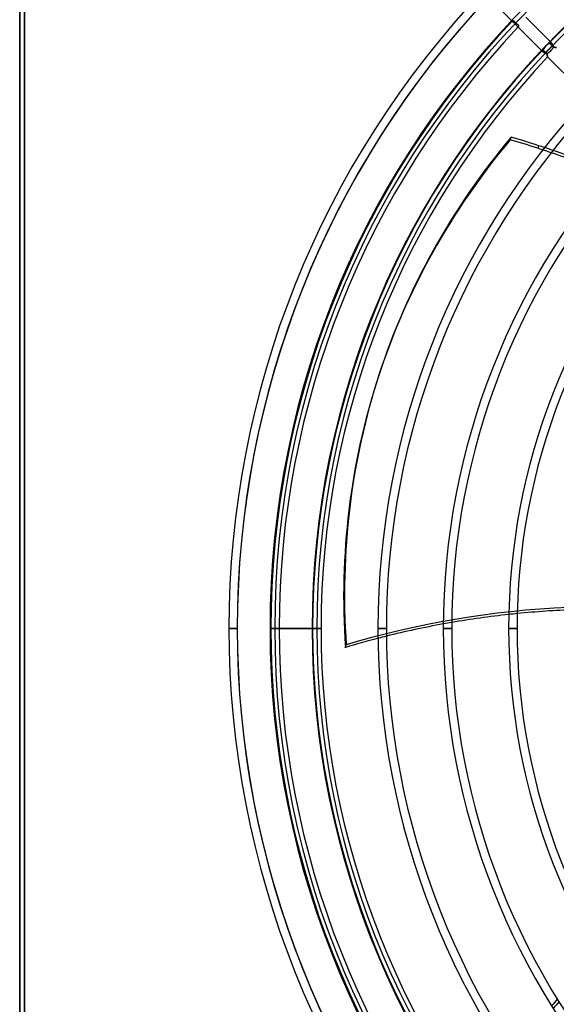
# Model space of a CAD drawing. Header units: millimetres. Extents: x -243 to 243, y -242 to 242.
# Tile 13 of 77: x -243 to -128, y -80 to 130. Entities that reach past the tile are written whole.
import ezdxf

# ---------------------------------------------------------------- set-up
doc = ezdxf.new("R2010")
doc.units = ezdxf.units.MM
doc.layers.add('MAIN-1', color=7, linetype='Continuous')

msp = doc.modelspace()

# ---------------------------------------------------------------- linework, layer by layer
at = {"layer": 'MAIN-1'}
for p, q in [((-242.5, 222.5), (-242.5, -222.5)), ((-242.5, -222.5), (-242.5, 222.5)), ((-241.5, 221.5), (-241.5, -221.5)), ((-241.5, -221.5), (-241.5, 221.5)), ((-142.55, 134.96), (-137.28, 129.68)), ((-129.09, 125.29), (-134.34, 130.54)), ((-137.28, 129.68), (-137.12, 129.53)), ((-137.22, 129.71), (-137.21, 129.73)), ((-137.22, 129.7), (-137.22, 129.71)), ((-137.21, 129.68), (-137.22, 129.7)), ((-137.21, 129.74), (-137.2, 129.75)), ((-137.21, 129.73), (-137.21, 129.74)), ((-137.21, 129.66), (-137.21, 129.68)), ((-137.2, 129.64), (-137.21, 129.66)), ((-137.2, 129.77), (-137.19, 129.78)), ((-137.2, 129.75), (-137.2, 129.77)), ((-137.2, 129.63), (-137.2, 129.64)), ((-137.18, 129.61), (-137.2, 129.63)), ((-137.19, 129.78), (-137.17, 129.79)), ((-137.17, 129.59), (-137.18, 129.61)), ((-137.17, 129.79), (-137.15, 129.8)), ((-137.16, 129.57), (-137.17, 129.59)), ((-137.14, 129.55), (-137.16, 129.57)), ((-137.15, 129.8), (-137.13, 129.81)), ((-137.12, 129.53), (-137.14, 129.55)), ((-137.13, 129.81), (-137.11, 129.81)), ((-137.09, 129.5), (-137.12, 129.53)), ((-137.11, 129.81), (-137.09, 129.82)), ((-137.09, 129.82), (-137.06, 129.81)), ((-137.06, 129.47), (-137.09, 129.5)), ((-137.06, 129.81), (-137.03, 129.81)), ((-137.02, 129.44), (-137.06, 129.47)), ((-137.03, 129.81), (-137, 129.8)), ((-136.98, 129.42), (-137.02, 129.44)), ((-137, 129.8), (-136.97, 129.78)), ((-136.94, 129.39), (-136.98, 129.42)), ((-136.97, 129.78), (-136.94, 129.76)), ((-136.94, 129.76), (-136.91, 129.74)), ((-136.89, 129.36), (-136.94, 129.39)), ((-136.91, 129.74), (-136.88, 129.71)), ((-136.84, 129.34), (-136.89, 129.36)), ((-136.88, 129.71), (-136.85, 129.68)), ((-136.85, 129.68), (-136.82, 129.64)), ((-136.79, 129.31), (-136.84, 129.34)), ((-136.82, 129.64), (-136.79, 129.6)), ((-136.79, 129.6), (-136.76, 129.56)), ((-136.74, 129.29), (-136.79, 129.31)), ((-136.76, 129.56), (-136.74, 129.51)), ((-136.74, 129.51), (-136.71, 129.46)), ((-136.69, 129.26), (-136.74, 129.29)), ((-136.71, 129.46), (-136.68, 129.41)), ((-136.63, 129.24), (-136.69, 129.26)), ((-136.68, 129.41), (-136.66, 129.36)), ((-136.66, 129.36), (-136.63, 129.31)), ((-136.63, 129.31), (-136.6, 129.25)), ((-136.58, 129.21), (-136.63, 129.24)), ((-136.6, 129.25), (-136.58, 129.2)), ((-136.52, 129.19), (-136.58, 129.21)), ((-136.58, 129.2), (-136.55, 129.14)), ((-136.55, 129.14), (-136.52, 129.09)), ((-136.47, 129.17), (-136.52, 129.19)), ((-136.52, 129.09), (-136.49, 129.03)), ((-136.49, 129.03), (-136.47, 128.98)), ((-136.42, 129.15), (-136.47, 129.17)), ((-136.47, 128.98), (-136.44, 128.93)), ((-136.44, 128.93), (-136.41, 128.88)), ((-136.36, 129.13), (-136.42, 129.15)), ((-136.41, 128.88), (-136.38, 128.83)), ((-136.38, 128.83), (-136.35, 128.78)), ((-136.31, 129.1), (-136.36, 129.13)), ((-136.35, 128.78), (-136.32, 128.74)), ((-136.32, 128.74), (-136.28, 128.7)), ((-136.26, 129.08), (-136.31, 129.1)), ((-136.28, 128.7), (-136.25, 128.66)), ((-136.21, 129.06), (-136.26, 129.08)), ((-136.25, 128.66), (-136.22, 128.63)), ((-136.22, 128.63), (-136.2, 128.61)), ((-136.22, 128.63), (-130.95, 123.35)), ((-136.16, 129.04), (-136.21, 129.06)), ((-136.2, 128.61), (-136.18, 128.59)), ((-136.18, 128.59), (-136.16, 128.57)), ((-136.12, 129.01), (-136.16, 129.04)), ((-136.16, 128.57), (-136.14, 128.55)), ((-136.14, 128.55), (-136.11, 128.54)), ((-136.07, 128.99), (-136.12, 129.01)), ((-136.11, 128.54), (-136.09, 128.53)), ((-136.09, 128.53), (-136.07, 128.52)), ((-136.03, 128.96), (-136.07, 128.99)), ((-136.07, 128.52), (-136.05, 128.51)), ((-136.05, 128.51), (-136.04, 128.51)), ((-136.04, 128.51), (-136.02, 128.51)), ((-136, 128.94), (-136.03, 128.96)), ((-136.02, 128.51), (-136, 128.5)), ((-135.96, 128.91), (-136, 128.94)), ((-136, 128.5), (-135.98, 128.5)), ((-135.98, 128.5), (-135.97, 128.51)), ((-135.97, 128.51), (-135.95, 128.51)), ((-135.93, 128.88), (-135.96, 128.91)), ((-135.95, 128.51), (-135.94, 128.51)), ((-135.94, 128.51), (-135.92, 128.52)), ((-135.91, 128.86), (-135.93, 128.88)), ((-135.92, 128.52), (-135.91, 128.53)), ((-135.89, 128.83), (-135.91, 128.86)), ((-135.91, 128.53), (-135.9, 128.54)), ((-135.9, 128.54), (-135.88, 128.55)), ((-135.87, 128.8), (-135.89, 128.83)), ((-135.88, 128.55), (-135.87, 128.57)), ((-135.85, 128.77), (-135.87, 128.8)), ((-135.87, 128.57), (-135.86, 128.59)), ((-135.86, 128.59), (-135.85, 128.61)), ((-135.85, 128.74), (-135.85, 128.77)), ((-135.84, 128.71), (-135.85, 128.74)), ((-135.85, 128.61), (-135.84, 128.63)), ((-135.84, 128.68), (-135.84, 128.71)), ((-135.84, 128.66), (-135.84, 128.68)), ((-135.84, 128.63), (-135.84, 128.66)), ((-129.42, 123.72), (-128.71, 124.43)), ((-129.23, 125.13), (-129.22, 125.14)), ((-129.23, 125.11), (-129.23, 125.13)), ((-129.23, 125.09), (-129.23, 125.11)), ((-129.23, 125.07), (-129.23, 125.09)), ((-129.23, 125.04), (-129.23, 125.07)), ((-129.22, 125.02), (-129.23, 125.04)), ((-129.22, 125.14), (-129.21, 125.16)), ((-129.22, 125), (-129.22, 125.02)), ((-129.21, 124.97), (-129.22, 125)), ((-129.21, 125.16), (-129.2, 125.17)), ((-129.19, 124.95), (-129.21, 124.97)), ((-129.2, 125.17), (-129.19, 125.19)), ((-129.19, 125.19), (-129.18, 125.2)), ((-129.18, 124.93), (-129.19, 124.95)), ((-129.18, 125.2), (-129.17, 125.21)), ((-129.16, 124.9), (-129.18, 124.93)), ((-129.17, 125.21), (-129.15, 125.21)), ((-129.14, 124.88), (-129.16, 124.9)), ((-129.15, 125.21), (-129.14, 125.22)), ((-129.14, 125.22), (-129.12, 125.22)), ((-129.12, 124.86), (-129.14, 124.88)), ((-129.12, 125.22), (-129.1, 125.22)), ((-129.1, 124.84), (-129.12, 124.86)), ((-129.1, 125.22), (-129.09, 125.22)), ((-129.08, 124.82), (-129.1, 124.84)), ((-128.91, 125.12), (-129.09, 125.29)), ((-129.09, 125.22), (-129.07, 125.22)), ((-129.06, 124.8), (-129.08, 124.82)), ((-129.07, 125.22), (-129.05, 125.21)), ((-129.04, 124.78), (-129.06, 124.8)), ((-129.05, 125.21), (-129.03, 125.2)), ((-129.02, 124.76), (-129.04, 124.78)), ((-129.03, 125.2), (-129, 125.19)), ((-129, 124.73), (-129.02, 124.76)), ((-129, 125.19), (-128.98, 125.17)), ((-128.98, 124.71), (-129, 124.73)), ((-128.98, 125.17), (-128.96, 125.16)), ((-128.95, 124.69), (-128.98, 124.71)), ((-128.96, 125.16), (-128.94, 125.14)), ((-128.93, 124.66), (-128.95, 124.69)), ((-128.94, 125.14), (-128.91, 125.12)), ((-128.91, 124.64), (-128.93, 124.66)), ((-128.91, 125.12), (-128.89, 125.09)), ((-128.89, 124.61), (-128.91, 124.64)), ((-128.89, 125.09), (-128.86, 125.05)), ((-128.86, 124.59), (-128.89, 124.61)), ((-128.86, 125.05), (-128.83, 125.02)), ((-128.84, 124.56), (-128.86, 124.59)), ((-128.81, 124.54), (-128.84, 124.56)), ((-128.83, 125.02), (-128.8, 124.98)), ((-128.79, 124.51), (-128.81, 124.54)), ((-128.8, 124.98), (-128.77, 124.93)), ((-128.76, 124.48), (-128.79, 124.51)), ((-128.77, 124.93), (-128.75, 124.89)), ((-128.74, 124.46), (-128.76, 124.48)), ((-128.75, 124.89), (-128.72, 124.84)), ((-128.71, 124.43), (-128.74, 124.46)), ((-128.72, 124.84), (-128.69, 124.79)), ((-128.68, 124.4), (-128.71, 124.43)), ((-128.69, 124.79), (-128.67, 124.74)), ((-128.65, 124.37), (-128.68, 124.4)), ((-128.67, 124.74), (-128.64, 124.69)), ((-128.61, 124.34), (-128.65, 124.37)), ((-128.64, 124.69), (-128.62, 124.64)), ((-128.62, 124.64), (-128.59, 124.58)), ((-128.57, 124.31), (-128.61, 124.34)), ((-128.59, 124.58), (-128.57, 124.53)), ((-128.57, 124.53), (-128.55, 124.48)), ((-128.54, 124.28), (-128.57, 124.31)), ((-128.55, 124.48), (-128.53, 124.42)), ((-128.5, 124.26), (-128.54, 124.28)), ((-128.53, 124.42), (-128.5, 124.37)), ((-128.5, 124.37), (-128.48, 124.32)), ((-128.46, 124.24), (-128.5, 124.26)), ((-128.48, 124.32), (-128.46, 124.27)), ((-128.46, 124.27), (-128.44, 124.22)), ((-128.42, 124.22), (-128.46, 124.24)), ((-128.44, 124.22), (-128.39, 124.2)), ((-128.38, 124.2), (-128.42, 124.22)), ((-128.39, 124.2), (-128.34, 124.18)), ((-128.34, 124.18), (-128.38, 124.2)), ((-128.31, 124.16), (-128.34, 124.18)), ((-128.34, 124.18), (-128.29, 124.16)), ((-128.27, 124.15), (-128.31, 124.16)), ((-128.29, 124.16), (-128.25, 124.14)), ((-128.23, 124.13), (-128.27, 124.15)), ((-128.25, 124.14), (-128.2, 124.12)), ((-128.19, 124.12), (-128.23, 124.13)), ((-128.2, 124.12), (-128.16, 124.11)), ((-128.16, 124.11), (-128.19, 124.12)), ((-128.12, 124.1), (-128.16, 124.11)), ((-128.16, 124.11), (-128.11, 124.1)), ((-128.09, 124.09), (-128.12, 124.1)), ((-128.11, 124.1), (-128.07, 124.08)), ((-128.06, 124.08), (-128.09, 124.09)), ((-128.07, 124.08), (-128.03, 124.07)), ((-128.02, 124.07), (-128.06, 124.08)), ((-128.03, 124.07), (-128, 124.06)), ((-127.99, 124.06), (-128.02, 124.07)), ((-130.95, 123.35), (-130.79, 123.2)), ((-130.88, 123.41), (-130.87, 123.42)), ((-130.88, 123.4), (-130.88, 123.41)), ((-130.88, 123.38), (-130.88, 123.4)), ((-130.88, 123.36), (-130.88, 123.38)), ((-130.88, 123.35), (-130.88, 123.36)), ((-130.88, 123.33), (-130.88, 123.35)), ((-130.87, 123.31), (-130.88, 123.33)), ((-130.87, 123.43), (-130.86, 123.44)), ((-130.87, 123.42), (-130.87, 123.43)), ((-130.86, 123.29), (-130.87, 123.31)), ((-130.86, 123.44), (-130.85, 123.46)), ((-130.85, 123.28), (-130.86, 123.29)), ((-130.85, 123.46), (-130.83, 123.46)), ((-130.84, 123.26), (-130.85, 123.28)), ((-130.83, 123.24), (-130.84, 123.26)), ((-130.83, 123.46), (-130.82, 123.47)), ((-130.81, 123.22), (-130.83, 123.24)), ((-130.82, 123.47), (-130.8, 123.48)), ((-130.79, 123.2), (-130.81, 123.22)), ((-130.8, 123.48), (-130.79, 123.48)), ((-130.79, 123.48), (-130.77, 123.48)), ((-130.76, 123.17), (-130.79, 123.2)), ((-130.77, 123.48), (-130.75, 123.48)), ((-130.73, 123.14), (-130.76, 123.17)), ((-130.75, 123.48), (-130.73, 123.48)), ((-130.73, 123.48), (-130.71, 123.48)), ((-130.69, 123.12), (-130.73, 123.14)), ((-130.71, 123.48), (-130.69, 123.47)), ((-130.69, 123.47), (-130.67, 123.46)), ((-130.66, 123.09), (-130.69, 123.12)), ((-130.67, 123.46), (-130.64, 123.45)), ((-130.61, 123.06), (-130.66, 123.09)), ((-130.64, 123.45), (-130.62, 123.44)), ((-130.62, 123.44), (-130.6, 123.42)), ((-130.57, 123.04), (-130.61, 123.06)), ((-130.6, 123.42), (-130.58, 123.4)), ((-130.58, 123.4), (-130.56, 123.39)), ((-130.52, 123.01), (-130.57, 123.04)), ((-130.56, 123.39), (-130.54, 123.37)), ((-130.54, 123.37), (-130.52, 123.36)), ((-130.52, 123.36), (-130.5, 123.34)), ((-130.47, 122.99), (-130.52, 123.01)), ((-130.5, 123.34), (-130.48, 123.32)), ((-130.48, 123.32), (-130.46, 123.3)), ((-130.42, 122.96), (-130.47, 122.99)), ((-130.46, 123.3), (-130.43, 123.28)), ((-130.43, 123.28), (-130.41, 123.26)), ((-130.37, 122.94), (-130.42, 122.96)), ((-130.41, 123.26), (-130.39, 123.24)), ((-130.39, 123.24), (-130.36, 123.22)), ((-130.32, 122.92), (-130.37, 122.94)), ((-130.36, 123.22), (-130.34, 123.2)), ((-130.34, 123.2), (-130.31, 123.18)), ((-130.27, 122.89), (-130.32, 122.92)), ((-130.31, 123.18), (-130.29, 123.15)), ((-130.29, 123.15), (-130.26, 123.13)), ((-130.21, 122.87), (-130.27, 122.89)), ((-130.26, 123.13), (-130.24, 123.11)), ((-130.24, 123.11), (-130.21, 123.09)), ((-130.21, 123.09), (-130.18, 123.06)), ((-130.16, 122.85), (-130.21, 122.87)), ((-130.18, 123.06), (-130.16, 123.04)), ((-130.16, 123.04), (-130.13, 123.01)), ((-130.11, 122.83), (-130.16, 122.85)), ((-130.13, 123.01), (-129.42, 123.72)), ((-130.13, 123.01), (-130.1, 122.99)), ((-130.06, 122.81), (-130.11, 122.83)), ((-130.1, 122.99), (-130.07, 122.96)), ((-130.07, 122.96), (-130.04, 122.93)), ((-130.01, 122.79), (-130.06, 122.81)), ((-130.04, 122.93), (-130.01, 122.89)), ((-130.01, 122.89), (-129.99, 122.86)), ((-129.96, 122.77), (-130.01, 122.79)), ((-129.99, 122.86), (-129.96, 122.83)), ((-129.96, 122.83), (-129.94, 122.79)), ((-129.91, 122.74), (-129.96, 122.77)), ((-129.94, 122.79), (-129.92, 122.76)), ((-129.92, 122.76), (-129.9, 122.72)), ((-129.88, 122.7), (-129.91, 122.74)), ((-129.9, 122.72), (-129.88, 122.69)), ((-129.86, 122.66), (-129.88, 122.7)), ((-129.88, 122.69), (-129.86, 122.65)), ((-129.84, 122.62), (-129.86, 122.66)), ((-129.86, 122.65), (-129.84, 122.62)), ((-129.84, 122.62), (-129.83, 122.58)), ((-129.83, 122.58), (-129.84, 122.62)), ((-129.83, 122.58), (-129.81, 122.55)), ((-129.81, 122.54), (-129.83, 122.58)), ((-129.81, 122.55), (-129.8, 122.51)), ((-129.79, 122.5), (-129.81, 122.54)), ((-129.8, 122.51), (-129.79, 122.48)), ((-129.78, 122.46), (-129.79, 122.5)), ((-129.79, 122.48), (-129.77, 122.44)), ((-129.77, 122.42), (-129.78, 122.46)), ((-129.77, 122.44), (-129.76, 122.41)), ((-129.76, 122.38), (-129.77, 122.42)), ((-129.76, 122.41), (-129.75, 122.38)), ((-129.74, 122.35), (-129.76, 122.38)), ((-129.75, 122.38), (-129.74, 122.35)), ((-129.74, 122.35), (-129.74, 122.32)), ((-129.73, 122.31), (-129.74, 122.35)), ((-129.74, 122.32), (-129.73, 122.29)), ((-129.73, 122.28), (-129.73, 122.31)), ((-129.73, 122.29), (-129.72, 122.26)), ((-129.72, 122.25), (-129.73, 122.28)), ((-129.72, 122.26), (-129.71, 122.23)), ((-129.71, 122.22), (-129.72, 122.25)), ((-129.71, 122.23), (-129.71, 122.21)), ((-129.7, 122.19), (-129.71, 122.22)), ((-129.71, 122.21), (-129.7, 122.19)), ((-129.7, 122.19), (-129.7, 122.17)), ((-129.7, 122.17), (-129.7, 122.19)), ((-129.7, 122.17), (-129.69, 122.15)), ((-129.69, 122.15), (-129.7, 122.17)), ((-129.69, 122.15), (-129.69, 122.13)), ((-129.69, 122.13), (-129.69, 122.15)), ((-129.69, 122.13), (-129.69, 122.12)), ((-129.69, 122.11), (-129.69, 122.13)), ((-129.69, 122.12), (-129.68, 122.11)), ((-129.68, 122.1), (-129.69, 122.11)), ((-129.68, 122.11), (-129.68, 122.1)), ((-129.68, 122.1), (-129.68, 122.09)), ((-129.68, 122.09), (-129.68, 122.1)), ((-129.68, 122.09), (-129.68, 122.09)), ((-129.68, 122.09), (-129.68, 122.08)), ((-129.68, 122.08), (-129.68, 122.09)), ((-129.68, 122.09), (-129.68, 122.09)), ((-129.68, 122.08), (-121.07, 113.47)), ((-128, 124.06), (-127.96, 124.06)), ((-127.97, 124.06), (-127.99, 124.06)), ((-127.94, 124.05), (-127.97, 124.06)), ((-127.96, 124.06), (-127.93, 124.05)), ((-127.92, 124.05), (-127.94, 124.05)), ((-127.93, 124.05), (-127.9, 124.04)), ((-127.9, 124.04), (-127.92, 124.05)), ((-127.88, 124.04), (-127.9, 124.04)), ((-127.9, 124.04), (-127.88, 124.04)), ((-127.86, 124.03), (-127.88, 124.04)), ((-127.88, 124.04), (-127.86, 124.03)), ((-127.85, 124.03), (-127.86, 124.03)), ((-127.86, 124.03), (-127.84, 124.03)), ((-127.84, 124.03), (-127.85, 124.03)), ((-127.83, 124.03), (-127.84, 124.03)), ((-127.84, 124.03), (-127.83, 124.03)), ((-127.82, 124.03), (-127.83, 124.03)), ((-127.83, 124.03), (-127.83, 124.03)), ((-127.83, 124.03), (-127.83, 124.03)), ((-127.83, 124.03), (-127.82, 124.03)), ((-137.67, 104.37), (-137.49, 104.93)), ((-131.58, 103.1), (-131.77, 102.54)), ((-165.72, 54.16), (-165.9, 53.6)), ((-196, 0), (-197.79, 0)), ((-196, 0), (-197.79, 0)), ((-196, 0), (-197.79, 0)), ((-197.79, 0), (-196, 0)), ((-197.79, 0), (-196, 0)), ((-197.79, 0), (-196, 0)), ((-180, 0), (-189, 0)), ((-187.06, 0), (-188.84, 0)), ((-188.84, 0), (-187.06, 0)), ((-188, 0), (-187.06, 0)), ((-187.06, 0), (-179.9, 0)), ((-178.1, 0), (-179.9, 0)), ((-179.9, 0), (-178.1, 0)), ((-179.9, 0), (-179, 0)), ((-164.14, 0), (-165.93, 0)), ((-165.93, 0), (-164.14, 0)), ((-150.18, 0), (-151.97, 0)), ((-151.97, 0), (-150.18, 0)), ((-136.22, 0), (-138.01, 0)), ((-138.01, 0), (-136.22, 0)), ((-172.91, -4.07), (-172.72, -3.51))]:
    msp.add_line(p, q, dxfattribs=at)
for radius, start, end in [(189, 0, 180), (188, 0, 180), (180, 90, 180), (180, 90, 270), (179, 90, 180), (179, 90, 270), (197.79, 136.4725, 180), (197.79, 136.4725, 180), (197.79, 136.4725, 180), (196, 136.4524, 180), (196, 136.5166, 180), (196, 136.5699, 180), (188.84, 136.59, 180), (187.06, 136.6451, 180), (187.06, 136.5888, 136.6451), (179.9, 134.0978, 135.9022), (179.9, 136.6695, 180), (178.1, 136.7278, 180), (165.93, 136.8546, 180), (164.14, 136.8748, 180), (151.97, 137.025, 180), (150.18, 137.0492, 180), (138.01, 137.23, 180), (136.22, 137.2593, 180), (197.79, 180, 223.5275), (197.79, 180, 223.5275), (197.79, 180, 223.5275), (189, 180, 0), (188.84, 180, 223.41), (188, 180, 0), (180, 180, 270), (179.9, 180, 223.3305), (179, 180, 270), (165.93, 180, 223.1454), (151.97, 180, 222.975), (138.01, 180, 222.77), (196, 180, 223.5476), (196, 180, 223.4834), (196, 180, 223.4301), (187.06, 180, 223.3549), (178.1, 180, 223.2722), (164.14, 180, 223.1252), (150.18, 180, 222.9508), (136.22, 180, 222.7407)]:
    msp.add_arc((0, 0), radius, start, end, dxfattribs=at)
for centre, major_axis, ratio, start_param, end_param in [((-129.42, 123.72), (-0.949, -0.949), 0.701106, -2.42959, -0.679217), ((-129.42, 123.72), (-0.949, -0.949), 0.409272, 0.686764, 2.468678), ((50.98, -16.87), (216.88, -70.47), 0.809017, 2.827433, 3.141593), ((51.16, -16.31), (-216.88, 70.47), 0.809017, -0.314159, 0), ((-178.31, -40.7), (177.05, -57.53), 0.809017, 1.570796, 1.604014), ((-178.12, -40.14), (-177.05, 57.53), 0.809017, -1.570796, -1.537579), ((-178.12, -40.14), (-177.05, 57.53), 0.809017, -1.577821, -1.570796), ((-178.31, -40.7), (177.05, -57.53), 0.809017, 1.564927, 1.570796), ((-178.31, -40.7), (177.05, -57.53), 0.809017, 1.554719, 1.564927), ((-178.12, -40.14), (-177.05, 57.53), 0.809017, -1.588039, -1.577821), ((-178.31, -40.7), (177.05, -57.53), 0.809017, 1.485678, 1.554719), ((-178.12, -40.14), (-177.05, 57.53), 0.809017, -1.657151, -1.588039), ((50.98, -16.87), (216.88, -70.47), 0.809017, 3.141593, 3.455752), ((51.16, -16.31), (-216.88, 70.47), 0.809017, 0, 0.314159), ((-92.59, -149.63), (177.05, -57.53), 0.809017, 1.73342, 2.280953), ((-92.77, -150.19), (177.05, -57.53), 0.809017, 2.077385, 2.146821), ((-92.77, -150.19), (177.05, -57.53), 0.809017, 2.067282, 2.077385), ((-92.77, -150.19), (177.05, -57.53), 0.809017, 1.999194, 2.067282), ((-92.77, -150.19), (177.05, -57.53), 0.809017, 2.15715, 2.22831), ((-92.77, -150.19), (177.05, -57.53), 0.809017, 2.146821, 2.15715), ((-92.77, -150.19), (177.05, -57.53), 0.809017, 2.22831, 2.238922), ((-92.77, -150.19), (177.05, -57.53), 0.809017, 2.238922, 2.280953), ((-16.87, -181.81), (-109.42, -150.61), 0.809017, -1.667266, -1.657151), ((-16.39, -182.16), (109.42, 150.61), 0.809017, 1.475573, 1.485678)]:
    msp.add_ellipse(centre, major_axis=major_axis, ratio=ratio, start_param=start_param, end_param=end_param, dxfattribs=at)

doc.saveas('drawing.dxf')
